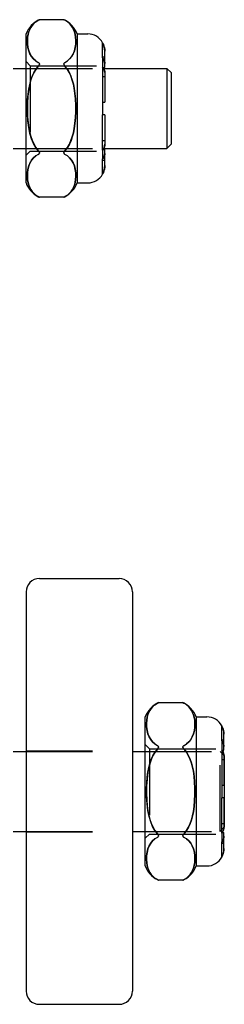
# Model space of a CAD drawing. Header units: inches. Extents: x 0 to 28.3, y 0 to 18.3.
# Tile 20 of 34: x 11.183 to 11.664, y 13.413 to 15.726. Entities that reach past the tile are written whole.
import ezdxf

# ---------------------------------------------------------------- set-up
doc = ezdxf.new("R2010")
doc.units = ezdxf.units.IN
doc.header["$LTSCALE"] = 1.558333
doc.header["$MEASUREMENT"] = 0
doc.linetypes.add('HIDDEN', pattern=[0.2, 0.1, -0.1])
doc.layers.get('0').update_dxf_attribs({"linetype": 'CONTINUOUS'})
doc.layers.add('DEFAULT_2', color=8, linetype='HIDDEN')

msp = doc.modelspace()

# ---------------------------------------------------------------- linework, layer by layer
at = {"color": 7, "linetype": 'Continuous'}
for p, q in [((11.2871, 15.7258), (11.2297, 15.7258)), ((11.1984, 15.3424), (11.1984, 15.6924)), ((11.3184, 15.6924), (11.3434, 15.6924)), ((11.3184, 15.6924), (11.3184, 15.3424)), ((11.3784, 15.6717), (11.3784, 15.671)), ((11.3784, 15.6366), (11.3784, 15.6154)), ((11.3834, 15.6139), (11.3834, 15.6515)), ((11.1684, 15.6114), (11.1984, 15.6114)), ((11.3794, 15.6139), (11.3834, 15.6139)), ((11.3809, 15.6114), (11.5294, 15.6114)), ((11.5394, 15.6014), (11.5294, 15.6114)), ((11.5294, 15.6114), (11.5294, 15.4234)), ((11.3834, 15.6016), (11.3834, 15.5324)), ((11.5394, 15.6014), (11.5394, 15.4334)), ((11.3784, 15.5324), (11.3834, 15.5324)), ((11.3784, 15.5324), (11.3784, 15.5024)), ((11.3834, 15.5024), (11.3784, 15.5024)), ((11.3834, 15.5024), (11.3834, 15.4331)), ((11.5394, 15.4334), (11.5294, 15.4234)), ((11.1684, 15.4234), (11.1984, 15.4234)), ((11.3784, 15.4193), (11.3784, 15.3981)), ((11.3794, 15.4208), (11.3834, 15.4208)), ((11.3809, 15.4234), (11.5294, 15.4234)), ((11.3834, 15.3832), (11.3834, 15.4208)), ((11.3784, 15.3637), (11.3784, 15.363)), ((11.3184, 15.3424), (11.3434, 15.3424)), ((11.2871, 15.3089), (11.2297, 15.3089)), ((11.2296, 14.4132), (11.4172, 14.4132)), ((11.1984, 14.382), (11.1984, 13.4444)), ((11.4484, 14.382), (11.4484, 13.4445)), ((11.5671, 14.1217), (11.5097, 14.1217)), ((11.4784, 13.7382), (11.4784, 14.0882)), ((11.5984, 14.0882), (11.6234, 14.0882)), ((11.5984, 14.0882), (11.5984, 13.7382)), ((11.6584, 14.0676), (11.6584, 14.0669)), ((11.6634, 14.0098), (11.6634, 14.0474)), ((11.6584, 14.0325), (11.6584, 14.0113)), ((11.1684, 14.0072), (11.1984, 14.0072)), ((11.4484, 14.0072), (11.4784, 14.0072)), ((11.6594, 14.0098), (11.6634, 14.0098)), ((11.6644, 13.9972), (11.6633, 13.9983)), ((11.6634, 13.9975), (11.6634, 13.9282)), ((11.6644, 13.9973), (11.6644, 13.8292)), ((11.6584, 13.9282), (11.6634, 13.9282)), ((11.6584, 13.9282), (11.6584, 13.8982)), ((11.6634, 13.8982), (11.6584, 13.8982)), ((11.6634, 13.8982), (11.6634, 13.829)), ((11.6644, 13.8293), (11.6633, 13.8282)), ((11.1684, 13.8192), (11.1984, 13.8192)), ((11.4484, 13.8192), (11.4784, 13.8192)), ((11.6584, 13.8152), (11.6584, 13.794)), ((11.6594, 13.8167), (11.6634, 13.8167)), ((11.6634, 13.7791), (11.6634, 13.8167)), ((11.5984, 13.7382), (11.6234, 13.7382)), ((11.6584, 13.7596), (11.6584, 13.7589)), ((11.5671, 13.7048), (11.5097, 13.7048)), ((11.2296, 13.4132), (11.4172, 13.4132))]:
    msp.add_line(p, q, dxfattribs=at)
for points in [[(11.227, 15.7245), (11.2281, 15.7251), (11.229, 15.7255), (11.2295, 15.7257), (11.2297, 15.7258)], [(11.2871, 15.7258), (11.2873, 15.7257), (11.2878, 15.7255), (11.2886, 15.7251), (11.2897, 15.7245)], [(11.227, 15.7245), (11.2213, 15.7208), (11.2165, 15.7167), (11.2126, 15.7123), (11.2095, 15.7078), (11.207, 15.703), (11.2049, 15.6977), (11.2032, 15.6917), (11.2021, 15.6848), (11.2015, 15.6771), (11.2017, 15.6688), (11.2028, 15.6604), (11.2048, 15.6524), (11.2077, 15.6452), (11.2114, 15.639), (11.2159, 15.6336), (11.2212, 15.629), (11.227, 15.6252)], [(11.2897, 15.6252), (11.2955, 15.629), (11.3008, 15.6335), (11.3053, 15.6389), (11.3091, 15.6452), (11.312, 15.6523), (11.314, 15.6603), (11.315, 15.6686), (11.3152, 15.6769), (11.3147, 15.6845), (11.3136, 15.6914), (11.3119, 15.6975), (11.3099, 15.7028), (11.3074, 15.7076), (11.3043, 15.7122), (11.3004, 15.7166), (11.2955, 15.7208), (11.2897, 15.7245)], [(11.3834, 15.6515), (11.3831, 15.6565), (11.3821, 15.6616), (11.3805, 15.6666), (11.3784, 15.671)], [(11.3784, 15.6366), (11.3801, 15.6341), (11.3815, 15.6314), (11.3826, 15.6285), (11.3832, 15.6256), (11.3834, 15.6228)], [(11.227, 15.6166), (11.2212, 15.6091), (11.2159, 15.5999), (11.2114, 15.5891), (11.2076, 15.5766), (11.2048, 15.5622), (11.2028, 15.5463), (11.2017, 15.5294), (11.2015, 15.5128), (11.2021, 15.4975), (11.2032, 15.4838), (11.2049, 15.4718), (11.2069, 15.4612), (11.2094, 15.4516), (11.2125, 15.4426), (11.2163, 15.4339), (11.2212, 15.4256), (11.227, 15.4181)], [(11.227, 15.6166), (11.2283, 15.6181), (11.2292, 15.6195), (11.2296, 15.6209), (11.2296, 15.6222), (11.2291, 15.6234), (11.2283, 15.6244), (11.227, 15.6252)], [(11.2897, 15.6252), (11.2885, 15.6244), (11.2876, 15.6234), (11.2871, 15.6222), (11.2871, 15.6209), (11.2876, 15.6195), (11.2885, 15.6181), (11.2897, 15.6166)], [(11.2897, 15.4181), (11.2954, 15.4253), (11.3002, 15.4334), (11.304, 15.442), (11.3071, 15.4509), (11.3096, 15.4602), (11.3117, 15.4704), (11.3133, 15.4822), (11.3146, 15.4957), (11.3152, 15.5103), (11.3152, 15.5252), (11.3145, 15.5397), (11.3133, 15.553), (11.3116, 15.5646), (11.3096, 15.5747), (11.3071, 15.5838), (11.3041, 15.5925), (11.3003, 15.6011), (11.2955, 15.6092), (11.2897, 15.6166)], [(11.3834, 15.6016), (11.3831, 15.6051), (11.3821, 15.6088), (11.3805, 15.6122), (11.3784, 15.6154)], [(11.3784, 15.4193), (11.3805, 15.4225), (11.3821, 15.426), (11.3831, 15.4296), (11.3834, 15.4331)], [(11.227, 15.4095), (11.2212, 15.4057), (11.2159, 15.4011), (11.2113, 15.3957), (11.2076, 15.3894), (11.2047, 15.3822), (11.2027, 15.3742), (11.2017, 15.3658), (11.2015, 15.3575), (11.2021, 15.3498), (11.2033, 15.343), (11.2049, 15.3369), (11.207, 15.3317), (11.2095, 15.3269), (11.2126, 15.3224), (11.2165, 15.318), (11.2213, 15.3139), (11.227, 15.3102)], [(11.227, 15.4095), (11.2283, 15.4103), (11.2292, 15.4113), (11.2296, 15.4125), (11.2296, 15.4138), (11.2291, 15.4152), (11.2283, 15.4167), (11.227, 15.4181)], [(11.2897, 15.4181), (11.2885, 15.4166), (11.2876, 15.4152), (11.2871, 15.4138), (11.2871, 15.4125), (11.2876, 15.4113), (11.2885, 15.4103), (11.2897, 15.4095)], [(11.2897, 15.3102), (11.2955, 15.3139), (11.3003, 15.3181), (11.3043, 15.3225), (11.3074, 15.3271), (11.3099, 15.3319), (11.3119, 15.3372), (11.3136, 15.3432), (11.3147, 15.3501), (11.3152, 15.3577), (11.3151, 15.366), (11.314, 15.3743), (11.312, 15.3823), (11.3091, 15.3894), (11.3054, 15.3957), (11.3008, 15.4012), (11.2956, 15.4058), (11.2897, 15.4095)], [(11.3834, 15.4119), (11.3832, 15.4091), (11.3826, 15.4062), (11.3815, 15.4033), (11.3801, 15.4006), (11.3784, 15.3981)], [(11.3784, 15.3637), (11.3805, 15.3682), (11.3821, 15.3731), (11.3831, 15.3782), (11.3834, 15.3832)], [(11.2297, 15.3089), (11.2295, 15.309), (11.229, 15.3092), (11.2281, 15.3097), (11.227, 15.3102)], [(11.2897, 15.3102), (11.2886, 15.3097), (11.2878, 15.3092), (11.2873, 15.309), (11.2871, 15.3089)], [(11.507, 14.1204), (11.5013, 14.1167), (11.4965, 14.1126), (11.4926, 14.1082), (11.4895, 14.1037), (11.487, 14.0989), (11.4849, 14.0936), (11.4832, 14.0876), (11.4821, 14.0807), (11.4815, 14.073), (11.4817, 14.0647), (11.4828, 14.0563), (11.4848, 14.0483), (11.4877, 14.0411), (11.4914, 14.0349), (11.4959, 14.0294), (11.5012, 14.0249), (11.507, 14.0211)], [(11.507, 14.1204), (11.5081, 14.1209), (11.509, 14.1214), (11.5095, 14.1216), (11.5097, 14.1217)], [(11.5671, 14.1217), (11.5673, 14.1216), (11.5678, 14.1214), (11.5686, 14.1209), (11.5697, 14.1204)], [(11.5697, 14.0211), (11.5755, 14.0248), (11.5808, 14.0294), (11.5853, 14.0348), (11.5891, 14.0411), (11.592, 14.0482), (11.594, 14.0561), (11.595, 14.0645), (11.5952, 14.0728), (11.5947, 14.0804), (11.5936, 14.0873), (11.5919, 14.0934), (11.5899, 14.0987), (11.5874, 14.1035), (11.5843, 14.1081), (11.5804, 14.1125), (11.5755, 14.1167), (11.5697, 14.1204)], [(11.6634, 14.0474), (11.6631, 14.0524), (11.6621, 14.0575), (11.6605, 14.0624), (11.6584, 14.0669)], [(11.507, 14.0125), (11.5083, 14.014), (11.5092, 14.0154), (11.5096, 14.0168), (11.5096, 14.0181), (11.5091, 14.0193), (11.5083, 14.0203), (11.507, 14.0211)], [(11.5697, 14.0211), (11.5685, 14.0203), (11.5676, 14.0193), (11.5671, 14.0181), (11.5671, 14.0168), (11.5676, 14.0154), (11.5685, 14.0139), (11.5697, 14.0125)], [(11.6584, 14.0325), (11.6601, 14.03), (11.6615, 14.0273), (11.6626, 14.0244), (11.6632, 14.0215), (11.6634, 14.0187)], [(11.507, 14.0125), (11.5012, 14.005), (11.4959, 13.9958), (11.4914, 13.985), (11.4876, 13.9724), (11.4848, 13.9581), (11.4828, 13.9422), (11.4817, 13.9253), (11.4815, 13.9087), (11.4821, 13.8934), (11.4832, 13.8797), (11.4849, 13.8677), (11.4869, 13.8571), (11.4894, 13.8475), (11.4925, 13.8385), (11.4963, 13.8298), (11.5012, 13.8215), (11.507, 13.814)], [(11.5697, 13.814), (11.5754, 13.8212), (11.5802, 13.8293), (11.584, 13.8379), (11.5871, 13.8468), (11.5896, 13.856), (11.5917, 13.8663), (11.5933, 13.8781), (11.5946, 13.8916), (11.5952, 13.9062), (11.5952, 13.9211), (11.5945, 13.9356), (11.5933, 13.9489), (11.5916, 13.9605), (11.5896, 13.9706), (11.5871, 13.9797), (11.5841, 13.9884), (11.5803, 13.997), (11.5755, 14.0051), (11.5697, 14.0125)], [(11.6634, 13.9975), (11.6631, 14.001), (11.6621, 14.0046), (11.6605, 14.0081), (11.6584, 14.0113)], [(11.507, 13.8054), (11.5083, 13.8062), (11.5092, 13.8072), (11.5096, 13.8084), (11.5096, 13.8097), (11.5091, 13.8111), (11.5083, 13.8125), (11.507, 13.814)], [(11.5697, 13.814), (11.5685, 13.8125), (11.5676, 13.811), (11.5671, 13.8097), (11.5671, 13.8084), (11.5676, 13.8072), (11.5685, 13.8062), (11.5697, 13.8054)], [(11.6584, 13.8152), (11.6605, 13.8184), (11.6621, 13.8219), (11.6631, 13.8255), (11.6634, 13.829)], [(11.6634, 13.8078), (11.6632, 13.805), (11.6626, 13.8021), (11.6615, 13.7992), (11.6601, 13.7965), (11.6584, 13.794)], [(11.507, 13.8054), (11.5012, 13.8016), (11.4959, 13.797), (11.4913, 13.7916), (11.4876, 13.7853), (11.4847, 13.7781), (11.4827, 13.7701), (11.4817, 13.7617), (11.4815, 13.7534), (11.4821, 13.7457), (11.4833, 13.7389), (11.4849, 13.7328), (11.487, 13.7276), (11.4895, 13.7228), (11.4926, 13.7183), (11.4965, 13.7139), (11.5013, 13.7098), (11.507, 13.7061)], [(11.5697, 13.7061), (11.5755, 13.7098), (11.5803, 13.714), (11.5843, 13.7184), (11.5874, 13.7229), (11.5899, 13.7278), (11.5919, 13.7331), (11.5936, 13.7391), (11.5947, 13.746), (11.5952, 13.7536), (11.5951, 13.7618), (11.594, 13.7702), (11.592, 13.7782), (11.5891, 13.7853), (11.5854, 13.7916), (11.5808, 13.7971), (11.5756, 13.8016), (11.5697, 13.8054)], [(11.6584, 13.7596), (11.6605, 13.7641), (11.6621, 13.769), (11.6631, 13.7741), (11.6634, 13.7791)], [(11.5097, 13.7048), (11.5095, 13.7049), (11.509, 13.7051), (11.5081, 13.7056), (11.507, 13.7061)], [(11.5697, 13.7061), (11.5686, 13.7056), (11.5678, 13.7051), (11.5673, 13.7049), (11.5671, 13.7048)]]:
    msp.add_lwpolyline(points, dxfattribs=at)
for centre, radius, start, end in [((11.2547, 15.671), 0.0603, 114.5677, 159.2516), ((11.262, 15.671), 0.0603, 20.7484, 65.4323), ((11.3434, 15.6524), 0.04, 28.955, 90), ((11.3434, 15.3824), 0.04, 270, 331.045), ((11.2547, 15.3637), 0.0603, 200.7484, 242.6261), ((11.262, 15.3637), 0.0603, 297.3739, 339.2516), ((11.2296, 14.382), 0.0312, 90, 180), ((11.4172, 14.382), 0.0312, 360, 90), ((11.5347, 14.0669), 0.0603, 114.5677, 159.2516), ((11.542, 14.0669), 0.0603, 20.7484, 65.4323), ((11.6234, 14.0482), 0.04, 28.955, 90), ((11.5347, 13.7596), 0.0603, 200.7484, 242.6261), ((11.542, 13.7596), 0.0603, 297.3739, 339.2516), ((11.6234, 13.7782), 0.04, 270, 331.045), ((11.2296, 13.4444), 0.0312, 180, 270), ((11.4172, 13.4444), 0.0312, 270, 0)]:
    msp.add_arc(centre, radius, start, end, dxfattribs=at)
at = {"layer": 'DEFAULT_2', "color": 8, "linetype": 'HIDDEN'}
for p, q in [((11.207, 15.703), (11.207, 15.7031)), ((11.2095, 15.7078), (11.2095, 15.7078)), ((11.2165, 15.7167), (11.2165, 15.7167)), ((11.2213, 15.7208), (11.227, 15.7245)), ((11.2897, 15.7245), (11.2886, 15.7251)), ((11.2955, 15.7208), (11.2955, 15.7208)), ((11.3003, 15.7167), (11.3004, 15.7166)), ((11.3043, 15.7122), (11.3043, 15.7122)), ((11.3074, 15.7077), (11.3074, 15.7076)), ((11.3099, 15.7028), (11.3099, 15.7028)), ((11.3784, 15.671), (11.3801, 15.6675)), ((11.3784, 15.6366), (11.3784, 15.671)), ((11.3801, 15.6675), (11.3815, 15.6636)), ((11.3815, 15.6636), (11.3826, 15.6596)), ((11.3784, 15.6389), (11.3834, 15.6389)), ((11.1984, 15.6274), (11.2084, 15.6174)), ((11.1984, 15.6114), (11.3809, 15.6114)), ((11.2084, 15.6174), (11.3784, 15.6174)), ((11.2084, 15.6174), (11.2084, 15.4174)), ((11.3784, 15.6154), (11.3801, 15.6129)), ((11.3784, 15.6154), (11.3784, 15.5324)), ((11.3784, 15.6139), (11.3794, 15.6139)), ((11.3784, 15.5927), (11.3834, 15.5927)), ((11.3784, 15.4193), (11.3784, 15.5024)), ((11.3784, 15.442), (11.3834, 15.442)), ((11.1984, 15.4234), (11.3809, 15.4234)), ((11.1984, 15.4074), (11.2084, 15.4174)), ((11.2084, 15.4174), (11.3784, 15.4174)), ((11.3801, 15.4218), (11.3784, 15.4193)), ((11.3784, 15.4208), (11.3794, 15.4208)), ((11.3815, 15.4246), (11.3801, 15.4218)), ((11.3784, 15.3637), (11.3784, 15.3981)), ((11.3784, 15.3958), (11.3834, 15.3958)), ((11.3832, 15.3792), (11.3826, 15.3751)), ((11.3834, 15.3832), (11.3832, 15.3792)), ((11.3826, 15.3751), (11.3815, 15.3711)), ((11.207, 15.3317), (11.207, 15.3317)), ((11.2095, 15.3269), (11.2095, 15.3269)), ((11.2886, 15.3097), (11.2897, 15.3102)), ((11.2955, 15.3139), (11.2897, 15.3102)), ((11.3004, 15.3181), (11.3003, 15.3181)), ((11.3043, 15.3225), (11.3043, 15.3225)), ((11.3074, 15.3271), (11.3074, 15.3271)), ((11.3099, 15.3319), (11.3099, 15.3319)), ((11.4965, 14.1126), (11.4965, 14.1126)), ((11.5013, 14.1167), (11.507, 14.1204)), ((11.5697, 14.1204), (11.5686, 14.1209)), ((11.5755, 14.1167), (11.5755, 14.1167)), ((11.5803, 14.1125), (11.5804, 14.1125)), ((11.5843, 14.1081), (11.5843, 14.1081)), ((11.487, 14.0989), (11.487, 14.0989)), ((11.4895, 14.1037), (11.4895, 14.1037)), ((11.5874, 14.1036), (11.5874, 14.1035)), ((11.5899, 14.0987), (11.5899, 14.0987)), ((11.6584, 14.0669), (11.6601, 14.0633)), ((11.6584, 14.0325), (11.6584, 14.0669)), ((11.6601, 14.0633), (11.6615, 14.0595)), ((11.6615, 14.0595), (11.6626, 14.0555)), ((11.4784, 14.0232), (11.4884, 14.0132)), ((11.6584, 14.0348), (11.6634, 14.0348)), ((11.1984, 14.0082), (11.4484, 14.0082)), ((11.1984, 14.0072), (11.4484, 14.0072)), ((11.4784, 14.0072), (11.6544, 14.0072)), ((11.4884, 14.0132), (11.6584, 14.0132)), ((11.4884, 14.0132), (11.4884, 13.8132)), ((11.6633, 13.9983), (11.6544, 14.0072)), ((11.6544, 13.8192), (11.6544, 14.0072)), ((11.6584, 14.0113), (11.6601, 14.0088)), ((11.6584, 14.0113), (11.6584, 13.9282)), ((11.6584, 14.0098), (11.6594, 14.0098)), ((11.6601, 14.0088), (11.6615, 14.0061)), ((11.6615, 14.0061), (11.6626, 14.0032)), ((11.6626, 14.0032), (11.6632, 14.0003)), ((11.6632, 14.0003), (11.6634, 13.9975)), ((11.6584, 13.9886), (11.6634, 13.9886)), ((11.6584, 13.8152), (11.6584, 13.8982)), ((11.6584, 13.8379), (11.6634, 13.8379)), ((11.1984, 13.8192), (11.4484, 13.8192)), ((11.1984, 13.8182), (11.4484, 13.8182)), ((11.4784, 13.8192), (11.6544, 13.8192)), ((11.4784, 13.8032), (11.4884, 13.8132)), ((11.4884, 13.8132), (11.6584, 13.8132)), ((11.6633, 13.8282), (11.6544, 13.8192)), ((11.6601, 13.8177), (11.6584, 13.8152)), ((11.6584, 13.8167), (11.6594, 13.8167)), ((11.6615, 13.8204), (11.6601, 13.8177)), ((11.6626, 13.8233), (11.6615, 13.8204)), ((11.6632, 13.8262), (11.6626, 13.8233)), ((11.6634, 13.829), (11.6632, 13.8262)), ((11.6584, 13.7596), (11.6584, 13.794)), ((11.6584, 13.7917), (11.6634, 13.7917)), ((11.6626, 13.771), (11.6615, 13.767)), ((11.6632, 13.7751), (11.6626, 13.771)), ((11.6634, 13.7791), (11.6632, 13.7751)), ((11.487, 13.7276), (11.487, 13.7276)), ((11.4895, 13.7228), (11.4895, 13.7228)), ((11.5804, 13.714), (11.5803, 13.714)), ((11.5843, 13.7184), (11.5843, 13.7184)), ((11.5874, 13.723), (11.5874, 13.7229)), ((11.5899, 13.7278), (11.5899, 13.7278)), ((11.5686, 13.7056), (11.5697, 13.7061)), ((11.5755, 13.7098), (11.5697, 13.7061))]:
    msp.add_line(p, q, dxfattribs=at)
for points in [[(11.2295, 15.7257), (11.229, 15.7255), (11.2281, 15.7251)], [(11.2878, 15.7255), (11.2873, 15.7257), (11.2871, 15.7258)], [(11.2212, 15.629), (11.2212, 15.629), (11.2159, 15.6336), (11.2113, 15.639), (11.2076, 15.6453), (11.2047, 15.6525), (11.2027, 15.6605), (11.2017, 15.6689), (11.2015, 15.6772), (11.2021, 15.6849), (11.2033, 15.6917), (11.2049, 15.6978)], [(11.3119, 15.6975), (11.3136, 15.6915), (11.3147, 15.6846), (11.3152, 15.677), (11.3151, 15.6688), (11.314, 15.6604), (11.312, 15.6524), (11.3091, 15.6453), (11.3054, 15.639), (11.3008, 15.6336), (11.2956, 15.629), (11.2955, 15.629)], [(11.3826, 15.6596), (11.3832, 15.6555), (11.3834, 15.6515)], [(11.3834, 15.6228), (11.3831, 15.6263), (11.3821, 15.63), (11.3805, 15.6335), (11.3784, 15.6366)], [(11.227, 15.4181), (11.2212, 15.4256), (11.2159, 15.4348), (11.2114, 15.4456), (11.2076, 15.4582), (11.2048, 15.4725), (11.2028, 15.4885), (11.2017, 15.5053), (11.2015, 15.5219), (11.2021, 15.5372), (11.2032, 15.5509), (11.2049, 15.563), (11.2069, 15.5735), (11.2094, 15.5831), (11.2125, 15.5921), (11.2163, 15.6008), (11.2212, 15.6091), (11.227, 15.6166)], [(11.2283, 15.6244), (11.2283, 15.6244), (11.2292, 15.6234), (11.2296, 15.6222), (11.2296, 15.6209), (11.2291, 15.6195), (11.2283, 15.6181)], [(11.2897, 15.6166), (11.2885, 15.6181), (11.2876, 15.6196), (11.2871, 15.621), (11.2871, 15.6223), (11.2876, 15.6234), (11.2885, 15.6244), (11.2897, 15.6252)], [(11.2897, 15.6166), (11.2954, 15.6094), (11.3002, 15.6013), (11.304, 15.5927), (11.3071, 15.5838), (11.3096, 15.5746), (11.3117, 15.5643), (11.3133, 15.5525), (11.3146, 15.539), (11.3152, 15.5244), (11.3152, 15.5095), (11.3145, 15.495), (11.3133, 15.4817), (11.3116, 15.4701), (11.3096, 15.4601), (11.3071, 15.4509), (11.3041, 15.4422), (11.3003, 15.4337), (11.2955, 15.4255), (11.2897, 15.4181)], [(11.3801, 15.6129), (11.3815, 15.6102), (11.3826, 15.6073), (11.3832, 15.6044), (11.3834, 15.6016)], [(11.3834, 15.4331), (11.3832, 15.4303), (11.3826, 15.4274), (11.3815, 15.4246)], [(11.2049, 15.3369), (11.2049, 15.337), (11.2032, 15.343), (11.2021, 15.3499), (11.2015, 15.3576), (11.2017, 15.3659), (11.2028, 15.3743), (11.2048, 15.3823), (11.2077, 15.3895), (11.2114, 15.3958), (11.2159, 15.4012), (11.2212, 15.4058)], [(11.2283, 15.4167), (11.2283, 15.4166), (11.2292, 15.4152), (11.2296, 15.4138), (11.2296, 15.4125), (11.2291, 15.4113), (11.2283, 15.4103)], [(11.2897, 15.4095), (11.2885, 15.4103), (11.2876, 15.4113), (11.2871, 15.4125), (11.2871, 15.4138), (11.2876, 15.4152), (11.2885, 15.4167), (11.2897, 15.4181)], [(11.2955, 15.4058), (11.3008, 15.4012), (11.3053, 15.3958), (11.3091, 15.3895), (11.312, 15.3824), (11.314, 15.3745), (11.315, 15.3661), (11.3152, 15.3578), (11.3147, 15.3502), (11.3136, 15.3433), (11.3119, 15.3373), (11.3119, 15.3372)], [(11.3784, 15.3981), (11.3805, 15.4013), (11.3821, 15.4048), (11.3831, 15.4084), (11.3834, 15.4119)], [(11.3815, 15.3711), (11.3801, 15.3673), (11.3784, 15.3637)], [(11.227, 15.3102), (11.2213, 15.3139), (11.2165, 15.318), (11.2126, 15.3224)], [(11.2281, 15.3097), (11.229, 15.3092), (11.2295, 15.309)], [(11.2871, 15.3089), (11.2873, 15.309), (11.2878, 15.3092)], [(11.5095, 14.1216), (11.509, 14.1214), (11.5081, 14.1209)], [(11.5678, 14.1214), (11.5673, 14.1216), (11.5671, 14.1217)], [(11.5012, 14.0249), (11.5012, 14.0249), (11.4959, 14.0295), (11.4913, 14.0349), (11.4876, 14.0412), (11.4847, 14.0484), (11.4827, 14.0564), (11.4817, 14.0648), (11.4815, 14.0731), (11.4821, 14.0808), (11.4833, 14.0876), (11.4849, 14.0937)], [(11.5919, 14.0934), (11.5936, 14.0874), (11.5947, 14.0805), (11.5952, 14.0729), (11.5951, 14.0646), (11.594, 14.0563), (11.592, 14.0483), (11.5891, 14.0412), (11.5854, 14.0349), (11.5808, 14.0294), (11.5756, 14.0249), (11.5755, 14.0248)], [(11.6626, 14.0555), (11.6632, 14.0514), (11.6634, 14.0474)], [(11.5083, 14.0203), (11.5083, 14.0203), (11.5092, 14.0193), (11.5096, 14.0181), (11.5096, 14.0168), (11.5091, 14.0154), (11.5083, 14.014)], [(11.5697, 14.0125), (11.5685, 14.014), (11.5676, 14.0155), (11.5671, 14.0168), (11.5671, 14.0181), (11.5676, 14.0193), (11.5685, 14.0203), (11.5697, 14.0211)], [(11.6634, 14.0187), (11.6631, 14.0222), (11.6621, 14.0259), (11.6605, 14.0294), (11.6584, 14.0325)], [(11.507, 13.814), (11.5012, 13.8215), (11.4959, 13.8307), (11.4914, 13.8415), (11.4876, 13.8541), (11.4848, 13.8684), (11.4828, 13.8843), (11.4817, 13.9012), (11.4815, 13.9178), (11.4821, 13.9331), (11.4832, 13.9468), (11.4849, 13.9588), (11.4869, 13.9694), (11.4894, 13.979), (11.4925, 13.988), (11.4963, 13.9967), (11.5012, 14.005), (11.507, 14.0125)], [(11.5697, 14.0125), (11.5754, 14.0053), (11.5802, 13.9972), (11.584, 13.9886), (11.5871, 13.9797), (11.5896, 13.9705), (11.5917, 13.9602), (11.5933, 13.9484), (11.5946, 13.9349), (11.5952, 13.9203), (11.5952, 13.9054), (11.5945, 13.8909), (11.5933, 13.8776), (11.5916, 13.866), (11.5896, 13.8559), (11.5871, 13.8468), (11.5841, 13.8381), (11.5803, 13.8295), (11.5755, 13.8214), (11.5697, 13.814)], [(11.5083, 13.8125), (11.5083, 13.8125), (11.5092, 13.8111), (11.5096, 13.8097), (11.5096, 13.8084), (11.5091, 13.8072), (11.5083, 13.8062)], [(11.5697, 13.8054), (11.5685, 13.8062), (11.5676, 13.8072), (11.5671, 13.8084), (11.5671, 13.8097), (11.5676, 13.8111), (11.5685, 13.8126), (11.5697, 13.814)], [(11.6584, 13.794), (11.6605, 13.7971), (11.6621, 13.8006), (11.6631, 13.8043), (11.6634, 13.8078)], [(11.4849, 13.7328), (11.4849, 13.7329), (11.4832, 13.7389), (11.4821, 13.7458), (11.4815, 13.7535), (11.4817, 13.7618), (11.4828, 13.7702), (11.4848, 13.7782), (11.4877, 13.7854), (11.4914, 13.7916), (11.4959, 13.7971), (11.5012, 13.8016)], [(11.5755, 13.8017), (11.5808, 13.7971), (11.5853, 13.7917), (11.5891, 13.7854), (11.592, 13.7783), (11.594, 13.7704), (11.595, 13.762), (11.5952, 13.7537), (11.5947, 13.7461), (11.5936, 13.7392), (11.5919, 13.7331), (11.5919, 13.7331)], [(11.6615, 13.767), (11.6601, 13.7632), (11.6584, 13.7596)], [(11.507, 13.7061), (11.5013, 13.7098), (11.4965, 13.7139), (11.4926, 13.7183)], [(11.5081, 13.7056), (11.509, 13.7051), (11.5095, 13.7049)], [(11.5671, 13.7048), (11.5673, 13.7049), (11.5678, 13.7051)]]:
    msp.add_lwpolyline(points, dxfattribs=at)
for centre, start, end in [((11.2547, 15.3637), 242.6261, 245.4323), ((11.262, 15.3637), 294.5677, 297.3739), ((11.5347, 13.7596), 242.6261, 245.4323), ((11.542, 13.7596), 294.5677, 297.3739)]:
    msp.add_arc(centre, 0.0603, start, end, dxfattribs=at)

doc.saveas('drawing.dxf')
